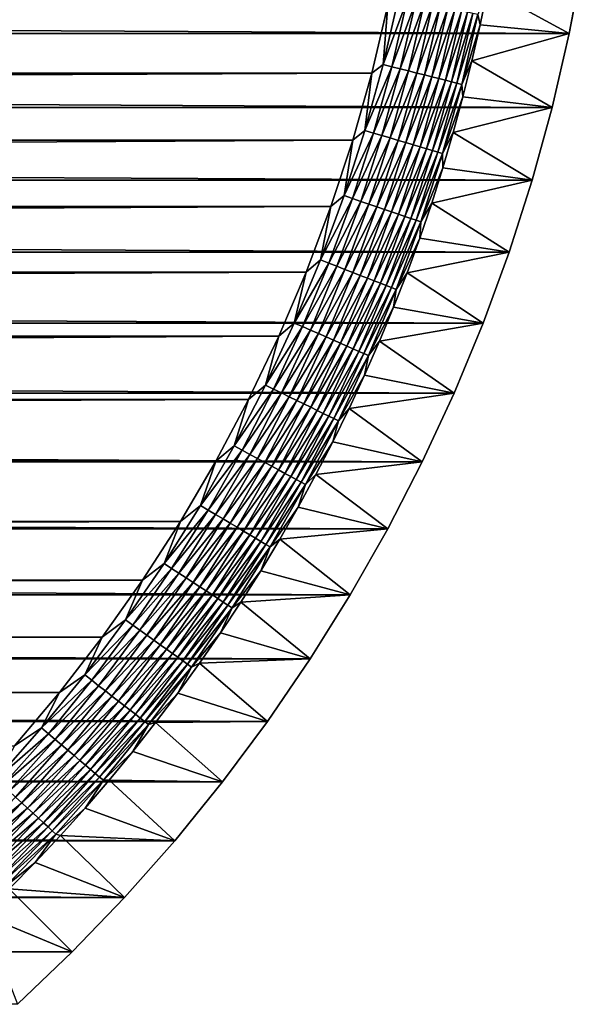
# Model space of a CAD drawing. Extents: x -260 to 260, y -882 to 882.
# Tile 22 of 234: x 238 to 260, y -864 to -826. Entities that reach past the tile are written whole.
import ezdxf

# ---------------------------------------------------------------- set-up
doc = ezdxf.new("R2010")
doc.units = 0
doc.header["$LTSCALE"] = 21.359881
for name, color, linetype in [('1', 7, 'CONTINUOUS'), ('2', 7, 'CONTINUOUS'), ('42', 7, 'CONTINUOUS'), ('57', 7, 'CONTINUOUS')]:
    doc.layers.add(name, color=color, linetype=linetype)

msp = doc.modelspace()

# ---------------------------------------------------------------- linework, layer by layer
at = {"layer": '1', "color": 7, "linetype": 'CONTINUOUS'}
for points in [[(-251.507, -828.255), (252.121, -825.673), (-252.121, -825.673), (-251.507, -828.255)], [(251.507, -828.255), (252.121, -825.673), (-251.507, -828.255), (251.507, -828.255)], [(-250.784, -830.809), (251.507, -828.255), (-251.507, -828.255), (-250.784, -830.809)], [(250.784, -830.809), (251.507, -828.255), (-250.784, -830.809), (250.784, -830.809)], [(-249.953, -833.329), (250.784, -830.809), (-250.784, -830.809), (-249.953, -833.329)], [(249.953, -833.329), (250.784, -830.809), (-249.953, -833.329), (249.953, -833.329)], [(-249.016, -835.813), (249.953, -833.329), (-249.953, -833.329), (-249.016, -835.813)], [(249.016, -835.813), (249.953, -833.329), (-249.016, -835.813), (249.016, -835.813)], [(-247.974, -838.254), (249.016, -835.813), (-249.016, -835.813), (-247.974, -838.254)], [(247.974, -838.254), (249.016, -835.813), (-247.974, -838.254), (247.974, -838.254)], [(-246.83, -840.649), (247.974, -838.254), (-247.974, -838.254), (-246.83, -840.649)], [(246.83, -840.649), (247.974, -838.254), (-246.83, -840.649), (246.83, -840.649)], [(-245.585, -842.993), (246.83, -840.649), (-246.83, -840.649), (-245.585, -842.993)], [(245.585, -842.993), (246.83, -840.649), (-245.585, -842.993), (245.585, -842.993)], [(-244.242, -845.282), (245.585, -842.993), (-245.585, -842.993), (-244.242, -845.282)], [(244.242, -845.282), (245.585, -842.993), (-244.242, -845.282), (244.242, -845.282)], [(-242.802, -847.512), (244.242, -845.282), (-244.242, -845.282), (-242.802, -847.512)], [(242.802, -847.512), (244.242, -845.282), (-242.802, -847.512), (242.802, -847.512)], [(-241.27, -849.679), (242.802, -847.512), (-242.802, -847.512), (-241.27, -849.679)], [(241.27, -849.679), (242.802, -847.512), (-241.27, -849.679), (241.27, -849.679)], [(-239.646, -851.779), (241.27, -849.679), (-241.27, -849.679), (-239.646, -851.779)], [(239.646, -851.779), (241.27, -849.679), (-239.646, -851.779), (239.646, -851.779)], [(-237.936, -853.809), (239.646, -851.779), (-239.646, -851.779), (-237.936, -853.809)], [(237.936, -853.809), (239.646, -851.779), (-237.936, -853.809), (237.936, -853.809)]]:
    msp.add_3dface(points, dxfattribs=at)
at = {"layer": '2', "color": 7, "linetype": 'CONTINUOUS'}
for points in [[(-259.008, -826.76, -9), (-259.54, -823.937, -9), (259.008, -826.76, -9), (-259.008, -826.76, -9)], [(259.008, -826.76, -9), (-259.54, -823.937, -9), (259.54, -823.937, -9), (259.008, -826.76, -9)], [(-258.361, -829.558, -9), (-259.008, -826.76, -9), (258.361, -829.558, -9), (-258.361, -829.558, -9)], [(258.361, -829.558, -9), (-259.008, -826.76, -9), (259.008, -826.76, -9), (258.361, -829.558, -9)], [(-257.599, -832.327, -9), (-258.361, -829.558, -9), (257.599, -832.327, -9), (-257.599, -832.327, -9)], [(257.599, -832.327, -9), (-258.361, -829.558, -9), (258.361, -829.558, -9), (257.599, -832.327, -9)], [(-256.722, -835.062, -9), (-257.599, -832.327, -9), (256.722, -835.063, -9), (-256.722, -835.062, -9)], [(256.722, -835.063, -9), (-257.599, -832.327, -9), (257.599, -832.327, -9), (256.722, -835.063, -9)], [(-255.734, -837.759, -9), (-256.722, -835.062, -9), (255.734, -837.759, -9), (-255.734, -837.759, -9)], [(255.734, -837.759, -9), (-256.722, -835.062, -9), (256.722, -835.063, -9), (255.734, -837.759, -9)], [(-254.635, -840.413, -9), (-255.734, -837.759, -9), (254.635, -840.413, -9), (-254.635, -840.413, -9)], [(254.635, -840.413, -9), (-255.734, -837.759, -9), (255.734, -837.759, -9), (254.635, -840.413, -9)], [(-253.427, -843.018, -9), (-254.635, -840.413, -9), (253.427, -843.019, -9), (-253.427, -843.018, -9)], [(253.427, -843.019, -9), (-254.635, -840.413, -9), (254.635, -840.413, -9), (253.427, -843.019, -9)], [(-252.112, -845.572, -9), (-253.427, -843.018, -9), (252.112, -845.572, -9), (-252.112, -845.572, -9)], [(252.112, -845.572, -9), (-253.427, -843.018, -9), (253.427, -843.019, -9), (252.112, -845.572, -9)], [(-250.693, -848.069, -9), (-252.112, -845.572, -9), (250.693, -848.069, -9), (-250.693, -848.069, -9)], [(250.693, -848.069, -9), (-252.112, -845.572, -9), (252.112, -845.572, -9), (250.693, -848.069, -9)], [(-249.172, -850.506, -9), (-250.693, -848.069, -9), (249.172, -850.506, -9), (-249.172, -850.506, -9)], [(249.172, -850.506, -9), (-250.693, -848.069, -9), (250.693, -848.069, -9), (249.172, -850.506, -9)], [(-247.552, -852.877, -9), (-249.172, -850.506, -9), (247.552, -852.877, -9), (-247.552, -852.877, -9)], [(247.552, -852.877, -9), (-249.172, -850.506, -9), (249.172, -850.506, -9), (247.552, -852.877, -9)], [(-245.835, -855.18, -9), (-247.552, -852.877, -9), (245.835, -855.18, -9), (-245.835, -855.18, -9)], [(245.835, -855.18, -9), (-247.552, -852.877, -9), (247.552, -852.877, -9), (245.835, -855.18, -9)], [(-244.025, -857.41, -9), (-245.835, -855.18, -9), (244.025, -857.41, -9), (-244.025, -857.41, -9)], [(244.025, -857.41, -9), (-245.835, -855.18, -9), (245.835, -855.18, -9), (244.025, -857.41, -9)], [(-242.123, -859.562, -9), (-244.025, -857.41, -9), (242.123, -859.562, -9), (-242.123, -859.562, -9)], [(242.123, -859.562, -9), (-244.025, -857.41, -9), (244.025, -857.41, -9), (242.123, -859.562, -9)], [(-240.135, -861.635, -9), (-242.123, -859.562, -9), (240.135, -861.635, -9), (-240.135, -861.635, -9)], [(240.135, -861.635, -9), (-242.123, -859.562, -9), (242.123, -859.562, -9), (240.135, -861.635, -9)], [(238.062, -863.623, -9), (-240.135, -861.635, -9), (240.135, -861.635, -9), (238.062, -863.623, -9)]]:
    msp.add_3dface(points, dxfattribs=at)
at = {"layer": '42', "color": 7, "linetype": 'CONTINUOUS'}
for points in [[(259.008, -826.76, -9), (259.54, -823.937, -9), (255.902, -825.052, -2.215), (259.008, -826.76, -9)], [(255.621, -826.427, -2.215), (259.008, -826.76, -9), (255.902, -825.052, -2.215), (255.621, -826.427, -2.215)], [(255.311, -827.795, -2.215), (259.008, -826.76, -9), (255.621, -826.427, -2.215), (255.311, -827.795, -2.215)], [(258.361, -829.558, -9), (259.008, -826.76, -9), (255.311, -827.795, -2.215), (258.361, -829.558, -9)], [(254.971, -829.157, -2.215), (258.361, -829.558, -9), (255.311, -827.795, -2.215), (254.971, -829.157, -2.215)], [(254.604, -830.511, -2.215), (258.361, -829.558, -9), (254.971, -829.157, -2.215), (254.604, -830.511, -2.215)], [(257.599, -832.327, -9), (258.361, -829.558, -9), (254.604, -830.511, -2.215), (257.599, -832.327, -9)], [(254.207, -831.857, -2.215), (257.599, -832.327, -9), (254.604, -830.511, -2.215), (254.207, -831.857, -2.215)], [(253.782, -833.194, -2.215), (257.599, -832.327, -9), (254.207, -831.857, -2.215), (253.782, -833.194, -2.215)], [(256.722, -835.063, -9), (257.599, -832.327, -9), (253.782, -833.194, -2.215), (256.722, -835.063, -9)], [(253.328, -834.522, -2.215), (256.722, -835.063, -9), (253.782, -833.194, -2.215), (253.328, -834.522, -2.215)], [(252.847, -835.84, -2.215), (256.722, -835.063, -9), (253.328, -834.522, -2.215), (252.847, -835.84, -2.215)], [(255.734, -837.759, -9), (256.722, -835.063, -9), (252.847, -835.84, -2.215), (255.734, -837.759, -9)], [(252.338, -837.147, -2.215), (255.734, -837.759, -9), (252.847, -835.84, -2.215), (252.338, -837.147, -2.215)], [(251.801, -838.444, -2.215), (255.734, -837.759, -9), (252.338, -837.147, -2.215), (251.801, -838.444, -2.215)], [(254.635, -840.413, -9), (255.734, -837.759, -9), (251.801, -838.444, -2.215), (254.635, -840.413, -9)], [(251.236, -839.729, -2.215), (254.635, -840.413, -9), (251.801, -838.444, -2.215), (251.236, -839.729, -2.215)], [(250.645, -841.001, -2.215), (254.635, -840.413, -9), (251.236, -839.729, -2.215), (250.645, -841.001, -2.215)], [(253.427, -843.019, -9), (254.635, -840.413, -9), (250.645, -841.001, -2.215), (253.427, -843.019, -9)], [(250.026, -842.26, -2.215), (253.427, -843.019, -9), (250.645, -841.001, -2.215), (250.026, -842.26, -2.215)], [(249.381, -843.507, -2.215), (253.427, -843.019, -9), (250.026, -842.26, -2.215), (249.381, -843.507, -2.215)], [(252.112, -845.572, -9), (253.427, -843.019, -9), (249.381, -843.507, -2.215), (252.112, -845.572, -9)], [(248.71, -844.739, -2.215), (252.112, -845.572, -9), (249.381, -843.507, -2.215), (248.71, -844.739, -2.215)], [(248.013, -845.956, -2.215), (252.112, -845.572, -9), (248.71, -844.739, -2.215), (248.013, -845.956, -2.215)], [(250.693, -848.069, -9), (252.112, -845.572, -9), (248.013, -845.956, -2.215), (250.693, -848.069, -9)], [(247.29, -847.159, -2.215), (250.693, -848.069, -9), (248.013, -845.956, -2.215), (247.29, -847.159, -2.215)], [(246.542, -848.346, -2.215), (250.693, -848.069, -9), (247.29, -847.159, -2.215), (246.542, -848.346, -2.215)], [(249.172, -850.506, -9), (250.693, -848.069, -9), (246.542, -848.346, -2.215), (249.172, -850.506, -9)], [(245.768, -849.517, -2.215), (249.172, -850.506, -9), (246.542, -848.346, -2.215), (245.768, -849.517, -2.215)], [(244.97, -850.671, -2.215), (249.172, -850.506, -9), (245.768, -849.517, -2.215), (244.97, -850.671, -2.215)], [(244.148, -851.808, -2.215), (247.552, -852.877, -9), (244.97, -850.671, -2.215), (244.148, -851.808, -2.215)], [(247.552, -852.877, -9), (249.172, -850.506, -9), (244.97, -850.671, -2.215), (247.552, -852.877, -9)], [(243.301, -852.927, -2.215), (247.552, -852.877, -9), (244.148, -851.808, -2.215), (243.301, -852.927, -2.215)], [(242.432, -854.028, -2.215), (245.835, -855.18, -9), (243.301, -852.927, -2.215), (242.432, -854.028, -2.215)], [(245.835, -855.18, -9), (247.552, -852.877, -9), (243.301, -852.927, -2.215), (245.835, -855.18, -9)], [(241.539, -855.11, -2.215), (245.835, -855.18, -9), (242.432, -854.028, -2.215), (241.539, -855.11, -2.215)], [(240.623, -856.174, -2.215), (244.025, -857.41, -9), (241.539, -855.11, -2.215), (240.623, -856.174, -2.215)], [(244.025, -857.41, -9), (245.835, -855.18, -9), (241.539, -855.11, -2.215), (244.025, -857.41, -9)], [(239.685, -857.217, -2.215), (244.025, -857.41, -9), (240.623, -856.174, -2.215), (239.685, -857.217, -2.215)], [(238.725, -858.24, -2.215), (242.123, -859.562, -9), (239.685, -857.217, -2.215), (238.725, -858.24, -2.215)], [(242.123, -859.562, -9), (244.025, -857.41, -9), (239.685, -857.217, -2.215), (242.123, -859.562, -9)], [(237.743, -859.243, -2.215), (242.123, -859.562, -9), (238.725, -858.24, -2.215), (237.743, -859.243, -2.215)], [(236.74, -860.225, -2.215), (240.135, -861.635, -9), (237.743, -859.243, -2.215), (236.74, -860.225, -2.215)], [(240.135, -861.635, -9), (242.123, -859.562, -9), (237.743, -859.243, -2.215), (240.135, -861.635, -9)], [(238.062, -863.623, -9), (240.135, -861.635, -9), (236.74, -860.225, -2.215), (238.062, -863.623, -9)]]:
    msp.add_3dface(points, dxfattribs=at)
at = {"layer": '57', "color": 7, "linetype": 'CONTINUOUS'}
for points in [[(255.621, -826.427, -2.215), (255.902, -825.052, -2.215), (255.536, -826.032, -1.917), (255.621, -826.427, -2.215)], [(252.524, -825.4, -0.014), (252.121, -825.673), (251.938, -827.932, -0.014), (252.524, -825.4, -0.014)], [(252.524, -825.4, -0.014), (251.938, -827.932, -0.014), (252.855, -825.47, -0.057), (252.524, -825.4, -0.014)], [(252.855, -825.47, -0.057), (251.938, -827.932, -0.014), (252.266, -828.015, -0.057), (252.855, -825.47, -0.057)], [(252.855, -825.47, -0.057), (252.266, -828.015, -0.057), (253.181, -825.538, -0.129), (252.855, -825.47, -0.057)], [(253.181, -825.538, -0.129), (252.266, -828.015, -0.057), (252.59, -828.097, -0.129), (253.181, -825.538, -0.129)], [(253.181, -825.538, -0.129), (252.59, -828.097, -0.129), (253.501, -825.605, -0.229), (253.181, -825.538, -0.129)], [(253.501, -825.605, -0.229), (252.59, -828.097, -0.129), (252.906, -828.177, -0.229), (253.501, -825.605, -0.229)], [(253.501, -825.605, -0.229), (252.906, -828.177, -0.229), (253.811, -825.67, -0.357), (253.501, -825.605, -0.229)], [(252.121, -825.673), (251.507, -828.255), (251.938, -827.932, -0.014), (252.121, -825.673)], [(253.811, -825.67, -0.357), (252.906, -828.177, -0.229), (253.213, -828.254, -0.357), (253.811, -825.67, -0.357)], [(253.811, -825.67, -0.357), (253.213, -828.254, -0.357), (254.109, -825.732, -0.511), (253.811, -825.67, -0.357)], [(254.109, -825.732, -0.511), (253.213, -828.254, -0.357), (253.508, -828.329, -0.511), (254.109, -825.732, -0.511)], [(254.109, -825.732, -0.511), (253.508, -828.329, -0.511), (254.393, -825.792, -0.69), (254.109, -825.732, -0.511)], [(254.393, -825.792, -0.69), (253.508, -828.329, -0.511), (253.789, -828.4, -0.69), (254.393, -825.792, -0.69)], [(254.393, -825.792, -0.69), (253.789, -828.4, -0.69), (254.661, -825.848, -0.894), (254.393, -825.792, -0.69)], [(254.661, -825.848, -0.894), (253.789, -828.4, -0.69), (254.055, -828.468, -0.894), (254.661, -825.848, -0.894)], [(254.661, -825.848, -0.894), (254.055, -828.468, -0.894), (254.911, -825.901, -1.12), (254.661, -825.848, -0.894)], [(254.911, -825.901, -1.12), (254.055, -828.468, -0.894), (254.303, -828.53, -1.12), (254.911, -825.901, -1.12)], [(254.911, -825.901, -1.12), (254.303, -828.53, -1.12), (255.141, -825.949, -1.367), (254.911, -825.901, -1.12)], [(255.141, -825.949, -1.367), (254.303, -828.53, -1.12), (254.531, -828.588, -1.367), (255.141, -825.949, -1.367)], [(255.141, -825.949, -1.367), (254.531, -828.588, -1.367), (255.35, -825.993, -1.633), (255.141, -825.949, -1.367)], [(255.35, -825.993, -1.633), (254.531, -828.588, -1.367), (254.738, -828.641, -1.633), (255.35, -825.993, -1.633)], [(255.35, -825.993, -1.633), (254.738, -828.641, -1.633), (255.536, -826.032, -1.917), (255.35, -825.993, -1.633)], [(255.536, -826.032, -1.917), (254.738, -828.641, -1.633), (254.922, -828.687, -1.917), (255.536, -826.032, -1.917)], [(255.621, -826.427, -2.215), (255.536, -826.032, -1.917), (254.922, -828.687, -1.917), (255.621, -826.427, -2.215)], [(255.311, -827.795, -2.215), (255.621, -826.427, -2.215), (254.922, -828.687, -1.917), (255.311, -827.795, -2.215)], [(254.971, -829.157, -2.215), (255.311, -827.795, -2.215), (254.922, -828.687, -1.917), (254.971, -829.157, -2.215)], [(251.507, -828.255), (250.784, -830.809), (251.248, -830.437, -0.014), (251.507, -828.255)], [(251.938, -827.932, -0.014), (251.507, -828.255), (251.248, -830.437, -0.014), (251.938, -827.932, -0.014)], [(251.938, -827.932, -0.014), (251.248, -830.437, -0.014), (252.266, -828.015, -0.057), (251.938, -827.932, -0.014)], [(252.266, -828.015, -0.057), (251.248, -830.437, -0.014), (251.573, -830.533, -0.057), (252.266, -828.015, -0.057)], [(252.266, -828.015, -0.057), (251.573, -830.533, -0.057), (252.59, -828.097, -0.129), (252.266, -828.015, -0.057)], [(252.59, -828.097, -0.129), (251.573, -830.533, -0.057), (251.892, -830.628, -0.129), (252.59, -828.097, -0.129)], [(252.59, -828.097, -0.129), (251.892, -830.628, -0.129), (252.906, -828.177, -0.229), (252.59, -828.097, -0.129)], [(252.906, -828.177, -0.229), (251.892, -830.628, -0.129), (252.205, -830.722, -0.229), (252.906, -828.177, -0.229)], [(252.906, -828.177, -0.229), (252.205, -830.722, -0.229), (253.213, -828.254, -0.357), (252.906, -828.177, -0.229)], [(253.213, -828.254, -0.357), (252.205, -830.722, -0.229), (252.508, -830.812, -0.357), (253.213, -828.254, -0.357)], [(253.213, -828.254, -0.357), (252.508, -830.812, -0.357), (253.508, -828.329, -0.511), (253.213, -828.254, -0.357)], [(253.508, -828.329, -0.511), (252.508, -830.812, -0.357), (252.8, -830.899, -0.511), (253.508, -828.329, -0.511)], [(253.508, -828.329, -0.511), (252.8, -830.899, -0.511), (253.789, -828.4, -0.69), (253.508, -828.329, -0.511)], [(253.789, -828.4, -0.69), (252.8, -830.899, -0.511), (253.079, -830.982, -0.69), (253.789, -828.4, -0.69)], [(253.789, -828.4, -0.69), (253.079, -830.982, -0.69), (254.055, -828.468, -0.894), (253.789, -828.4, -0.69)], [(254.055, -828.468, -0.894), (253.079, -830.982, -0.69), (253.341, -831.06, -0.894), (254.055, -828.468, -0.894)], [(254.055, -828.468, -0.894), (253.341, -831.06, -0.894), (254.303, -828.53, -1.12), (254.055, -828.468, -0.894)], [(254.303, -828.53, -1.12), (253.341, -831.06, -0.894), (253.586, -831.133, -1.12), (254.303, -828.53, -1.12)], [(254.303, -828.53, -1.12), (253.586, -831.133, -1.12), (254.531, -828.588, -1.367), (254.303, -828.53, -1.12)], [(254.531, -828.588, -1.367), (253.586, -831.133, -1.12), (253.812, -831.2, -1.367), (254.531, -828.588, -1.367)], [(254.531, -828.588, -1.367), (253.812, -831.2, -1.367), (254.738, -828.641, -1.633), (254.531, -828.588, -1.367)], [(254.738, -828.641, -1.633), (253.812, -831.2, -1.367), (254.016, -831.261, -1.633), (254.738, -828.641, -1.633)], [(254.738, -828.641, -1.633), (254.016, -831.261, -1.633), (254.922, -828.687, -1.917), (254.738, -828.641, -1.633)], [(254.922, -828.687, -1.917), (254.016, -831.261, -1.633), (254.198, -831.315, -1.917), (254.922, -828.687, -1.917)], [(254.971, -829.157, -2.215), (254.922, -828.687, -1.917), (254.198, -831.315, -1.917), (254.971, -829.157, -2.215)], [(254.604, -830.511, -2.215), (254.971, -829.157, -2.215), (254.198, -831.315, -1.917), (254.604, -830.511, -2.215)], [(251.248, -830.437, -0.014), (250.784, -830.809), (250.456, -832.911, -0.014), (251.248, -830.437, -0.014)], [(251.248, -830.437, -0.014), (250.456, -832.911, -0.014), (251.573, -830.533, -0.057), (251.248, -830.437, -0.014)], [(254.207, -831.857, -2.215), (254.604, -830.511, -2.215), (254.198, -831.315, -1.917), (254.207, -831.857, -2.215)], [(250.784, -830.809), (249.953, -833.329), (250.456, -832.911, -0.014), (250.784, -830.809)], [(251.573, -830.533, -0.057), (250.456, -832.911, -0.014), (250.776, -833.021, -0.057), (251.573, -830.533, -0.057)], [(251.573, -830.533, -0.057), (250.776, -833.021, -0.057), (251.892, -830.628, -0.129), (251.573, -830.533, -0.057)], [(251.892, -830.628, -0.129), (250.776, -833.021, -0.057), (251.091, -833.129, -0.129), (251.892, -830.628, -0.129)], [(251.892, -830.628, -0.129), (251.091, -833.129, -0.129), (252.205, -830.722, -0.229), (251.892, -830.628, -0.129)], [(252.205, -830.722, -0.229), (251.091, -833.129, -0.129), (251.4, -833.235, -0.229), (252.205, -830.722, -0.229)], [(252.205, -830.722, -0.229), (251.4, -833.235, -0.229), (252.508, -830.812, -0.357), (252.205, -830.722, -0.229)], [(252.508, -830.812, -0.357), (251.4, -833.235, -0.229), (251.699, -833.338, -0.357), (252.508, -830.812, -0.357)], [(252.508, -830.812, -0.357), (251.699, -833.338, -0.357), (252.8, -830.899, -0.511), (252.508, -830.812, -0.357)], [(252.8, -830.899, -0.511), (251.699, -833.338, -0.357), (251.987, -833.437, -0.511), (252.8, -830.899, -0.511)], [(252.8, -830.899, -0.511), (251.987, -833.437, -0.511), (253.079, -830.982, -0.69), (252.8, -830.899, -0.511)], [(253.079, -830.982, -0.69), (251.987, -833.437, -0.511), (252.262, -833.531, -0.69), (253.079, -830.982, -0.69)], [(253.079, -830.982, -0.69), (252.262, -833.531, -0.69), (253.341, -831.06, -0.894), (253.079, -830.982, -0.69)], [(253.341, -831.06, -0.894), (252.262, -833.531, -0.69), (252.521, -833.62, -0.894), (253.341, -831.06, -0.894)], [(253.341, -831.06, -0.894), (252.521, -833.62, -0.894), (253.586, -831.133, -1.12), (253.341, -831.06, -0.894)], [(253.586, -831.133, -1.12), (252.521, -833.62, -0.894), (252.763, -833.703, -1.12), (253.586, -831.133, -1.12)], [(253.586, -831.133, -1.12), (252.763, -833.703, -1.12), (253.812, -831.2, -1.367), (253.586, -831.133, -1.12)], [(253.812, -831.2, -1.367), (252.763, -833.703, -1.12), (252.985, -833.78, -1.367), (253.812, -831.2, -1.367)], [(253.812, -831.2, -1.367), (252.985, -833.78, -1.367), (254.016, -831.261, -1.633), (253.812, -831.2, -1.367)], [(254.016, -831.261, -1.633), (252.985, -833.78, -1.367), (253.187, -833.849, -1.633), (254.016, -831.261, -1.633)], [(254.016, -831.261, -1.633), (253.187, -833.849, -1.633), (254.198, -831.315, -1.917), (254.016, -831.261, -1.633)], [(254.198, -831.315, -1.917), (253.187, -833.849, -1.633), (253.367, -833.911, -1.917), (254.198, -831.315, -1.917)], [(254.207, -831.857, -2.215), (254.198, -831.315, -1.917), (253.367, -833.911, -1.917), (254.207, -831.857, -2.215)], [(253.782, -833.194, -2.215), (254.207, -831.857, -2.215), (253.367, -833.911, -1.917), (253.782, -833.194, -2.215)], [(250.456, -832.911, -0.014), (249.953, -833.329), (249.561, -835.351, -0.014), (250.456, -832.911, -0.014)], [(250.456, -832.911, -0.014), (249.561, -835.351, -0.014), (250.776, -833.021, -0.057), (250.456, -832.911, -0.014)], [(250.776, -833.021, -0.057), (249.561, -835.351, -0.014), (249.877, -835.474, -0.057), (250.776, -833.021, -0.057)], [(250.776, -833.021, -0.057), (249.877, -835.474, -0.057), (251.091, -833.129, -0.129), (250.776, -833.021, -0.057)], [(251.091, -833.129, -0.129), (249.877, -835.474, -0.057), (250.187, -835.595, -0.129), (251.091, -833.129, -0.129)], [(251.091, -833.129, -0.129), (250.187, -835.595, -0.129), (251.4, -833.235, -0.229), (251.091, -833.129, -0.129)], [(249.953, -833.329), (249.016, -835.813), (249.561, -835.351, -0.014), (249.953, -833.329)], [(251.4, -833.235, -0.229), (250.187, -835.595, -0.129), (250.491, -835.714, -0.229), (251.4, -833.235, -0.229)], [(251.4, -833.235, -0.229), (250.491, -835.714, -0.229), (251.699, -833.338, -0.357), (251.4, -833.235, -0.229)], [(251.699, -833.338, -0.357), (250.491, -835.714, -0.229), (250.786, -835.829, -0.357), (251.699, -833.338, -0.357)], [(251.699, -833.338, -0.357), (250.786, -835.829, -0.357), (251.987, -833.437, -0.511), (251.699, -833.338, -0.357)], [(251.987, -833.437, -0.511), (250.786, -835.829, -0.357), (251.07, -835.939, -0.511), (251.987, -833.437, -0.511)], [(251.987, -833.437, -0.511), (251.07, -835.939, -0.511), (252.262, -833.531, -0.69), (251.987, -833.437, -0.511)], [(253.328, -834.522, -2.215), (253.782, -833.194, -2.215), (253.367, -833.911, -1.917), (253.328, -834.522, -2.215)], [(252.262, -833.531, -0.69), (251.07, -835.939, -0.511), (251.34, -836.045, -0.69), (252.262, -833.531, -0.69)], [(252.262, -833.531, -0.69), (251.34, -836.045, -0.69), (252.521, -833.62, -0.894), (252.262, -833.531, -0.69)], [(252.521, -833.62, -0.894), (251.34, -836.045, -0.69), (251.595, -836.144, -0.894), (252.521, -833.62, -0.894)], [(252.521, -833.62, -0.894), (251.595, -836.144, -0.894), (252.763, -833.703, -1.12), (252.521, -833.62, -0.894)], [(252.763, -833.703, -1.12), (251.595, -836.144, -0.894), (251.834, -836.237, -1.12), (252.763, -833.703, -1.12)], [(252.763, -833.703, -1.12), (251.834, -836.237, -1.12), (252.985, -833.78, -1.367), (252.763, -833.703, -1.12)], [(252.985, -833.78, -1.367), (251.834, -836.237, -1.12), (252.053, -836.323, -1.367), (252.985, -833.78, -1.367)], [(252.985, -833.78, -1.367), (252.053, -836.323, -1.367), (253.187, -833.849, -1.633), (252.985, -833.78, -1.367)], [(253.187, -833.849, -1.633), (252.053, -836.323, -1.367), (252.252, -836.4, -1.633), (253.187, -833.849, -1.633)], [(253.187, -833.849, -1.633), (252.252, -836.4, -1.633), (253.367, -833.911, -1.917), (253.187, -833.849, -1.633)], [(253.367, -833.911, -1.917), (252.252, -836.4, -1.633), (252.429, -836.47, -1.917), (253.367, -833.911, -1.917)], [(253.328, -834.522, -2.215), (253.367, -833.911, -1.917), (252.429, -836.47, -1.917), (253.328, -834.522, -2.215)], [(252.847, -835.84, -2.215), (253.328, -834.522, -2.215), (252.429, -836.47, -1.917), (252.847, -835.84, -2.215)], [(249.561, -835.351, -0.014), (249.016, -835.813), (248.567, -837.751, -0.014), (249.561, -835.351, -0.014)], [(249.561, -835.351, -0.014), (248.567, -837.751, -0.014), (249.877, -835.474, -0.057), (249.561, -835.351, -0.014)], [(249.877, -835.474, -0.057), (248.567, -837.751, -0.014), (248.877, -837.887, -0.057), (249.877, -835.474, -0.057)], [(249.877, -835.474, -0.057), (248.877, -837.887, -0.057), (250.187, -835.595, -0.129), (249.877, -835.474, -0.057)], [(250.187, -835.595, -0.129), (248.877, -837.887, -0.057), (249.182, -838.021, -0.129), (250.187, -835.595, -0.129)], [(250.187, -835.595, -0.129), (249.182, -838.021, -0.129), (250.491, -835.714, -0.229), (250.187, -835.595, -0.129)], [(250.491, -835.714, -0.229), (249.182, -838.021, -0.129), (249.481, -838.152, -0.229), (250.491, -835.714, -0.229)], [(250.491, -835.714, -0.229), (249.481, -838.152, -0.229), (250.786, -835.829, -0.357), (250.491, -835.714, -0.229)], [(249.016, -835.813), (247.974, -838.254), (248.567, -837.751, -0.014), (249.016, -835.813)], [(250.786, -835.829, -0.357), (249.481, -838.152, -0.229), (249.771, -838.279, -0.357), (250.786, -835.829, -0.357)], [(250.786, -835.829, -0.357), (249.771, -838.279, -0.357), (251.07, -835.939, -0.511), (250.786, -835.829, -0.357)], [(251.07, -835.939, -0.511), (249.771, -838.279, -0.357), (250.05, -838.402, -0.511), (251.07, -835.939, -0.511)], [(251.07, -835.939, -0.511), (250.05, -838.402, -0.511), (251.34, -836.045, -0.69), (251.07, -835.939, -0.511)], [(251.34, -836.045, -0.69), (250.05, -838.402, -0.511), (250.316, -838.518, -0.69), (251.34, -836.045, -0.69)], [(251.34, -836.045, -0.69), (250.316, -838.518, -0.69), (251.595, -836.144, -0.894), (251.34, -836.045, -0.69)], [(252.338, -837.147, -2.215), (252.847, -835.84, -2.215), (252.429, -836.47, -1.917), (252.338, -837.147, -2.215)], [(251.595, -836.144, -0.894), (250.316, -838.518, -0.69), (250.567, -838.628, -0.894), (251.595, -836.144, -0.894)], [(251.595, -836.144, -0.894), (250.567, -838.628, -0.894), (251.834, -836.237, -1.12), (251.595, -836.144, -0.894)], [(251.834, -836.237, -1.12), (250.567, -838.628, -0.894), (250.801, -838.731, -1.12), (251.834, -836.237, -1.12)], [(251.834, -836.237, -1.12), (250.801, -838.731, -1.12), (252.053, -836.323, -1.367), (251.834, -836.237, -1.12)], [(252.053, -836.323, -1.367), (250.801, -838.731, -1.12), (251.016, -838.826, -1.367), (252.053, -836.323, -1.367)], [(252.053, -836.323, -1.367), (251.016, -838.826, -1.367), (252.252, -836.4, -1.633), (252.053, -836.323, -1.367)], [(252.252, -836.4, -1.633), (251.016, -838.826, -1.367), (251.212, -838.911, -1.633), (252.252, -836.4, -1.633)], [(252.252, -836.4, -1.633), (251.212, -838.911, -1.633), (252.429, -836.47, -1.917), (252.252, -836.4, -1.633)], [(252.429, -836.47, -1.917), (251.212, -838.911, -1.633), (251.386, -838.988, -1.917), (252.429, -836.47, -1.917)], [(252.338, -837.147, -2.215), (252.429, -836.47, -1.917), (251.386, -838.988, -1.917), (252.338, -837.147, -2.215)], [(251.801, -838.444, -2.215), (252.338, -837.147, -2.215), (251.386, -838.988, -1.917), (251.801, -838.444, -2.215)], [(248.567, -837.751, -0.014), (247.974, -838.254), (247.474, -840.109, -0.014), (248.567, -837.751, -0.014)], [(248.567, -837.751, -0.014), (247.474, -840.109, -0.014), (248.877, -837.887, -0.057), (248.567, -837.751, -0.014)], [(248.877, -837.887, -0.057), (247.474, -840.109, -0.014), (247.778, -840.257, -0.057), (248.877, -837.887, -0.057)], [(248.877, -837.887, -0.057), (247.778, -840.257, -0.057), (249.182, -838.021, -0.129), (248.877, -837.887, -0.057)], [(247.974, -838.254), (246.83, -840.649), (247.474, -840.109, -0.014), (247.974, -838.254)], [(249.182, -838.021, -0.129), (247.778, -840.257, -0.057), (248.078, -840.404, -0.129), (249.182, -838.021, -0.129)], [(249.182, -838.021, -0.129), (248.078, -840.404, -0.129), (249.481, -838.152, -0.229), (249.182, -838.021, -0.129)], [(249.481, -838.152, -0.229), (248.078, -840.404, -0.129), (248.371, -840.547, -0.229), (249.481, -838.152, -0.229)], [(249.481, -838.152, -0.229), (248.371, -840.547, -0.229), (249.771, -838.279, -0.357), (249.481, -838.152, -0.229)], [(249.771, -838.279, -0.357), (248.371, -840.547, -0.229), (248.656, -840.686, -0.357), (249.771, -838.279, -0.357)], [(249.771, -838.279, -0.357), (248.656, -840.686, -0.357), (250.05, -838.402, -0.511), (249.771, -838.279, -0.357)], [(250.05, -838.402, -0.511), (248.656, -840.686, -0.357), (248.929, -840.82, -0.511), (250.05, -838.402, -0.511)], [(250.05, -838.402, -0.511), (248.929, -840.82, -0.511), (250.316, -838.518, -0.69), (250.05, -838.402, -0.511)], [(250.316, -838.518, -0.69), (248.929, -840.82, -0.511), (249.19, -840.947, -0.69), (250.316, -838.518, -0.69)], [(250.316, -838.518, -0.69), (249.19, -840.947, -0.69), (250.567, -838.628, -0.894), (250.316, -838.518, -0.69)], [(250.567, -838.628, -0.894), (249.19, -840.947, -0.69), (249.436, -841.068, -0.894), (250.567, -838.628, -0.894)], [(250.567, -838.628, -0.894), (249.436, -841.068, -0.894), (250.801, -838.731, -1.12), (250.567, -838.628, -0.894)], [(250.801, -838.731, -1.12), (249.436, -841.068, -0.894), (249.666, -841.18, -1.12), (250.801, -838.731, -1.12)], [(250.801, -838.731, -1.12), (249.666, -841.18, -1.12), (251.016, -838.826, -1.367), (250.801, -838.731, -1.12)], [(251.236, -839.729, -2.215), (251.801, -838.444, -2.215), (251.386, -838.988, -1.917), (251.236, -839.729, -2.215)], [(251.016, -838.826, -1.367), (249.666, -841.18, -1.12), (249.877, -841.283, -1.367), (251.016, -838.826, -1.367)], [(251.016, -838.826, -1.367), (249.877, -841.283, -1.367), (251.212, -838.911, -1.633), (251.016, -838.826, -1.367)], [(251.212, -838.911, -1.633), (249.877, -841.283, -1.367), (250.069, -841.377, -1.633), (251.212, -838.911, -1.633)], [(251.212, -838.911, -1.633), (250.069, -841.377, -1.633), (251.386, -838.988, -1.917), (251.212, -838.911, -1.633)], [(251.386, -838.988, -1.917), (250.069, -841.377, -1.633), (250.239, -841.46, -1.917), (251.386, -838.988, -1.917)], [(251.236, -839.729, -2.215), (251.386, -838.988, -1.917), (250.239, -841.46, -1.917), (251.236, -839.729, -2.215)], [(250.645, -841.001, -2.215), (251.236, -839.729, -2.215), (250.239, -841.46, -1.917), (250.645, -841.001, -2.215)], [(247.474, -840.109, -0.014), (246.83, -840.649), (246.285, -842.419, -0.014), (247.474, -840.109, -0.014)], [(247.474, -840.109, -0.014), (246.285, -842.419, -0.014), (247.778, -840.257, -0.057), (247.474, -840.109, -0.014)], [(247.778, -840.257, -0.057), (246.285, -842.419, -0.014), (246.583, -842.58, -0.057), (247.778, -840.257, -0.057)], [(247.778, -840.257, -0.057), (246.583, -842.58, -0.057), (248.078, -840.404, -0.129), (247.778, -840.257, -0.057)], [(248.078, -840.404, -0.129), (246.583, -842.58, -0.057), (246.876, -842.739, -0.129), (248.078, -840.404, -0.129)], [(248.078, -840.404, -0.129), (246.876, -842.739, -0.129), (248.371, -840.547, -0.229), (248.078, -840.404, -0.129)], [(248.371, -840.547, -0.229), (246.876, -842.739, -0.129), (247.163, -842.894, -0.229), (248.371, -840.547, -0.229)], [(248.371, -840.547, -0.229), (247.163, -842.894, -0.229), (248.656, -840.686, -0.357), (248.371, -840.547, -0.229)], [(246.83, -840.649), (245.585, -842.993), (246.285, -842.419, -0.014), (246.83, -840.649)], [(248.656, -840.686, -0.357), (247.163, -842.894, -0.229), (247.441, -843.045, -0.357), (248.656, -840.686, -0.357)], [(248.656, -840.686, -0.357), (247.441, -843.045, -0.357), (248.929, -840.82, -0.511), (248.656, -840.686, -0.357)], [(248.929, -840.82, -0.511), (247.441, -843.045, -0.357), (247.709, -843.19, -0.511), (248.929, -840.82, -0.511)], [(248.929, -840.82, -0.511), (247.709, -843.19, -0.511), (249.19, -840.947, -0.69), (248.929, -840.82, -0.511)], [(249.19, -840.947, -0.69), (247.709, -843.19, -0.511), (247.965, -843.328, -0.69), (249.19, -840.947, -0.69)], [(249.19, -840.947, -0.69), (247.965, -843.328, -0.69), (249.436, -841.068, -0.894), (249.19, -840.947, -0.69)], [(249.436, -841.068, -0.894), (247.965, -843.328, -0.69), (248.205, -843.458, -0.894), (249.436, -841.068, -0.894)], [(249.436, -841.068, -0.894), (248.205, -843.458, -0.894), (249.666, -841.18, -1.12), (249.436, -841.068, -0.894)], [(249.666, -841.18, -1.12), (248.205, -843.458, -0.894), (248.43, -843.58, -1.12), (249.666, -841.18, -1.12)], [(249.666, -841.18, -1.12), (248.43, -843.58, -1.12), (249.877, -841.283, -1.367), (249.666, -841.18, -1.12)], [(249.877, -841.283, -1.367), (248.43, -843.58, -1.12), (248.637, -843.692, -1.367), (249.877, -841.283, -1.367)], [(249.877, -841.283, -1.367), (248.637, -843.692, -1.367), (250.069, -841.377, -1.633), (249.877, -841.283, -1.367)], [(250.026, -842.26, -2.215), (250.645, -841.001, -2.215), (250.239, -841.46, -1.917), (250.026, -842.26, -2.215)], [(250.069, -841.377, -1.633), (248.637, -843.692, -1.367), (248.825, -843.793, -1.633), (250.069, -841.377, -1.633)], [(250.069, -841.377, -1.633), (248.825, -843.793, -1.633), (250.239, -841.46, -1.917), (250.069, -841.377, -1.633)], [(250.239, -841.46, -1.917), (248.825, -843.793, -1.633), (248.992, -843.884, -1.917), (250.239, -841.46, -1.917)], [(250.026, -842.26, -2.215), (250.239, -841.46, -1.917), (248.992, -843.884, -1.917), (250.026, -842.26, -2.215)], [(246.285, -842.419, -0.014), (245.585, -842.993), (245.001, -844.678, -0.014), (246.285, -842.419, -0.014)], [(246.285, -842.419, -0.014), (245.001, -844.678, -0.014), (246.583, -842.58, -0.057), (246.285, -842.419, -0.014)], [(249.381, -843.507, -2.215), (250.026, -842.26, -2.215), (248.992, -843.884, -1.917), (249.381, -843.507, -2.215)], [(246.583, -842.58, -0.057), (245.001, -844.678, -0.014), (245.292, -844.851, -0.057), (246.583, -842.58, -0.057)], [(246.583, -842.58, -0.057), (245.292, -844.851, -0.057), (246.876, -842.739, -0.129), (246.583, -842.58, -0.057)], [(246.876, -842.739, -0.129), (245.292, -844.851, -0.057), (245.579, -845.022, -0.129), (246.876, -842.739, -0.129)], [(246.876, -842.739, -0.129), (245.579, -845.022, -0.129), (247.163, -842.894, -0.229), (246.876, -842.739, -0.129)], [(245.585, -842.993), (244.242, -845.282), (245.001, -844.678, -0.014), (245.585, -842.993)], [(247.163, -842.894, -0.229), (245.579, -845.022, -0.129), (245.859, -845.189, -0.229), (247.163, -842.894, -0.229)], [(247.163, -842.894, -0.229), (245.859, -845.189, -0.229), (247.441, -843.045, -0.357), (247.163, -842.894, -0.229)], [(247.441, -843.045, -0.357), (245.859, -845.189, -0.229), (246.131, -845.351, -0.357), (247.441, -843.045, -0.357)], [(247.441, -843.045, -0.357), (246.131, -845.351, -0.357), (247.709, -843.19, -0.511), (247.441, -843.045, -0.357)], [(247.709, -843.19, -0.511), (246.131, -845.351, -0.357), (246.393, -845.507, -0.511), (247.709, -843.19, -0.511)], [(247.709, -843.19, -0.511), (246.393, -845.507, -0.511), (247.965, -843.328, -0.69), (247.709, -843.19, -0.511)], [(247.965, -843.328, -0.69), (246.393, -845.507, -0.511), (246.642, -845.655, -0.69), (247.965, -843.328, -0.69)], [(247.965, -843.328, -0.69), (246.642, -845.655, -0.69), (248.205, -843.458, -0.894), (247.965, -843.328, -0.69)], [(248.205, -843.458, -0.894), (246.642, -845.655, -0.69), (246.877, -845.796, -0.894), (248.205, -843.458, -0.894)], [(248.205, -843.458, -0.894), (246.877, -845.796, -0.894), (248.43, -843.58, -1.12), (248.205, -843.458, -0.894)], [(248.43, -843.58, -1.12), (246.877, -845.796, -0.894), (247.097, -845.926, -1.12), (248.43, -843.58, -1.12)], [(248.43, -843.58, -1.12), (247.097, -845.926, -1.12), (248.637, -843.692, -1.367), (248.43, -843.58, -1.12)], [(248.71, -844.739, -2.215), (249.381, -843.507, -2.215), (248.992, -843.884, -1.917), (248.71, -844.739, -2.215)], [(248.637, -843.692, -1.367), (247.097, -845.926, -1.12), (247.299, -846.047, -1.367), (248.637, -843.692, -1.367)], [(248.637, -843.692, -1.367), (247.299, -846.047, -1.367), (248.825, -843.793, -1.633), (248.637, -843.692, -1.367)], [(248.825, -843.793, -1.633), (247.299, -846.047, -1.367), (247.482, -846.156, -1.633), (248.825, -843.793, -1.633)], [(248.825, -843.793, -1.633), (247.482, -846.156, -1.633), (248.992, -843.884, -1.917), (248.825, -843.793, -1.633)], [(248.992, -843.884, -1.917), (247.482, -846.156, -1.633), (247.646, -846.253, -1.917), (248.992, -843.884, -1.917)], [(248.71, -844.739, -2.215), (248.992, -843.884, -1.917), (247.646, -846.253, -1.917), (248.71, -844.739, -2.215)], [(245.001, -844.678, -0.014), (244.242, -845.282), (243.626, -846.882, -0.014), (245.001, -844.678, -0.014)], [(245.001, -844.678, -0.014), (243.626, -846.882, -0.014), (245.292, -844.851, -0.057), (245.001, -844.678, -0.014)], [(245.292, -844.851, -0.057), (243.626, -846.882, -0.014), (243.909, -847.067, -0.057), (245.292, -844.851, -0.057)], [(245.292, -844.851, -0.057), (243.909, -847.067, -0.057), (245.579, -845.022, -0.129), (245.292, -844.851, -0.057)], [(245.579, -845.022, -0.129), (243.909, -847.067, -0.057), (244.188, -847.25, -0.129), (245.579, -845.022, -0.129)], [(245.579, -845.022, -0.129), (244.188, -847.25, -0.129), (245.859, -845.189, -0.229), (245.579, -845.022, -0.129)], [(248.013, -845.956, -2.215), (248.71, -844.739, -2.215), (247.646, -846.253, -1.917), (248.013, -845.956, -2.215)], [(244.242, -845.282), (242.802, -847.512), (243.626, -846.882, -0.014), (244.242, -845.282)], [(245.859, -845.189, -0.229), (244.188, -847.25, -0.129), (244.461, -847.428, -0.229), (245.859, -845.189, -0.229)], [(245.859, -845.189, -0.229), (244.461, -847.428, -0.229), (246.131, -845.351, -0.357), (245.859, -845.189, -0.229)], [(246.131, -845.351, -0.357), (244.461, -847.428, -0.229), (244.726, -847.601, -0.357), (246.131, -845.351, -0.357)], [(246.131, -845.351, -0.357), (244.726, -847.601, -0.357), (246.393, -845.507, -0.511), (246.131, -845.351, -0.357)], [(246.393, -845.507, -0.511), (244.726, -847.601, -0.357), (244.981, -847.768, -0.511), (246.393, -845.507, -0.511)], [(246.393, -845.507, -0.511), (244.981, -847.768, -0.511), (246.642, -845.655, -0.69), (246.393, -845.507, -0.511)], [(246.642, -845.655, -0.69), (244.981, -847.768, -0.511), (245.224, -847.926, -0.69), (246.642, -845.655, -0.69)], [(246.642, -845.655, -0.69), (245.224, -847.926, -0.69), (246.877, -845.796, -0.894), (246.642, -845.655, -0.69)], [(246.877, -845.796, -0.894), (245.224, -847.926, -0.69), (245.454, -848.076, -0.894), (246.877, -845.796, -0.894)], [(246.877, -845.796, -0.894), (245.454, -848.076, -0.894), (247.097, -845.926, -1.12), (246.877, -845.796, -0.894)], [(247.097, -845.926, -1.12), (245.454, -848.076, -0.894), (245.668, -848.216, -1.12), (247.097, -845.926, -1.12)], [(247.097, -845.926, -1.12), (245.668, -848.216, -1.12), (247.299, -846.047, -1.367), (247.097, -845.926, -1.12)], [(247.299, -846.047, -1.367), (245.668, -848.216, -1.12), (245.865, -848.345, -1.367), (247.299, -846.047, -1.367)], [(247.299, -846.047, -1.367), (245.865, -848.345, -1.367), (247.482, -846.156, -1.633), (247.299, -846.047, -1.367)], [(247.482, -846.156, -1.633), (245.865, -848.345, -1.367), (246.043, -848.462, -1.633), (247.482, -846.156, -1.633)], [(247.482, -846.156, -1.633), (246.043, -848.462, -1.633), (247.646, -846.253, -1.917), (247.482, -846.156, -1.633)], [(247.29, -847.159, -2.215), (248.013, -845.956, -2.215), (247.646, -846.253, -1.917), (247.29, -847.159, -2.215)], [(247.646, -846.253, -1.917), (246.043, -848.462, -1.633), (246.202, -848.565, -1.917), (247.646, -846.253, -1.917)], [(247.29, -847.159, -2.215), (247.646, -846.253, -1.917), (246.202, -848.565, -1.917), (247.29, -847.159, -2.215)], [(243.626, -846.882, -0.014), (242.802, -847.512), (242.16, -849.027, -0.014), (243.626, -846.882, -0.014)], [(243.626, -846.882, -0.014), (242.16, -849.027, -0.014), (243.909, -847.067, -0.057), (243.626, -846.882, -0.014)], [(243.909, -847.067, -0.057), (242.16, -849.027, -0.014), (242.435, -849.224, -0.057), (243.909, -847.067, -0.057)], [(243.909, -847.067, -0.057), (242.435, -849.224, -0.057), (244.188, -847.25, -0.129), (243.909, -847.067, -0.057)], [(244.188, -847.25, -0.129), (242.435, -849.224, -0.057), (242.707, -849.418, -0.129), (244.188, -847.25, -0.129)], [(244.188, -847.25, -0.129), (242.707, -849.418, -0.129), (244.461, -847.428, -0.229), (244.188, -847.25, -0.129)], [(246.542, -848.346, -2.215), (247.29, -847.159, -2.215), (246.202, -848.565, -1.917), (246.542, -848.346, -2.215)], [(242.802, -847.512), (241.27, -849.679), (242.16, -849.027, -0.014), (242.802, -847.512)], [(244.461, -847.428, -0.229), (242.707, -849.418, -0.129), (242.972, -849.608, -0.229), (244.461, -847.428, -0.229)], [(244.461, -847.428, -0.229), (242.972, -849.608, -0.229), (244.726, -847.601, -0.357), (244.461, -847.428, -0.229)], [(244.726, -847.601, -0.357), (242.972, -849.608, -0.229), (243.23, -849.791, -0.357), (244.726, -847.601, -0.357)], [(244.726, -847.601, -0.357), (243.23, -849.791, -0.357), (244.981, -847.768, -0.511), (244.726, -847.601, -0.357)], [(244.981, -847.768, -0.511), (243.23, -849.791, -0.357), (243.478, -849.968, -0.511), (244.981, -847.768, -0.511)], [(244.981, -847.768, -0.511), (243.478, -849.968, -0.511), (245.224, -847.926, -0.69), (244.981, -847.768, -0.511)], [(245.224, -847.926, -0.69), (243.478, -849.968, -0.511), (243.714, -850.137, -0.69), (245.224, -847.926, -0.69)], [(245.224, -847.926, -0.69), (243.714, -850.137, -0.69), (245.454, -848.076, -0.894), (245.224, -847.926, -0.69)], [(245.454, -848.076, -0.894), (243.714, -850.137, -0.69), (243.937, -850.296, -0.894), (245.454, -848.076, -0.894)], [(245.454, -848.076, -0.894), (243.937, -850.296, -0.894), (245.668, -848.216, -1.12), (245.454, -848.076, -0.894)], [(245.668, -848.216, -1.12), (243.937, -850.296, -0.894), (244.145, -850.445, -1.12), (245.668, -848.216, -1.12)], [(245.668, -848.216, -1.12), (244.145, -850.445, -1.12), (245.865, -848.345, -1.367), (245.668, -848.216, -1.12)], [(245.865, -848.345, -1.367), (244.145, -850.445, -1.12), (244.336, -850.581, -1.367), (245.865, -848.345, -1.367)], [(245.865, -848.345, -1.367), (244.336, -850.581, -1.367), (246.043, -848.462, -1.633), (245.865, -848.345, -1.367)], [(246.043, -848.462, -1.633), (244.336, -850.581, -1.367), (244.51, -850.706, -1.633), (246.043, -848.462, -1.633)], [(246.043, -848.462, -1.633), (244.51, -850.706, -1.633), (246.202, -848.565, -1.917), (246.043, -848.462, -1.633)], [(245.768, -849.517, -2.215), (246.542, -848.346, -2.215), (246.202, -848.565, -1.917), (245.768, -849.517, -2.215)], [(246.202, -848.565, -1.917), (244.51, -850.706, -1.633), (244.665, -850.816, -1.917), (246.202, -848.565, -1.917)], [(245.768, -849.517, -2.215), (246.202, -848.565, -1.917), (244.665, -850.816, -1.917), (245.768, -849.517, -2.215)], [(242.16, -849.027, -0.014), (241.27, -849.679), (240.607, -851.11, -0.014), (242.16, -849.027, -0.014)], [(242.16, -849.027, -0.014), (240.607, -851.11, -0.014), (242.435, -849.224, -0.057), (242.16, -849.027, -0.014)], [(242.435, -849.224, -0.057), (240.607, -851.11, -0.014), (240.874, -851.318, -0.057), (242.435, -849.224, -0.057)], [(242.435, -849.224, -0.057), (240.874, -851.318, -0.057), (242.707, -849.418, -0.129), (242.435, -849.224, -0.057)], [(242.707, -849.418, -0.129), (240.874, -851.318, -0.057), (241.137, -851.523, -0.129), (242.707, -849.418, -0.129)], [(242.707, -849.418, -0.129), (241.137, -851.523, -0.129), (242.972, -849.608, -0.229), (242.707, -849.418, -0.129)], [(244.97, -850.671, -2.215), (245.768, -849.517, -2.215), (244.665, -850.816, -1.917), (244.97, -850.671, -2.215)], [(241.27, -849.679), (239.646, -851.779), (240.607, -851.11, -0.014), (241.27, -849.679)], [(242.972, -849.608, -0.229), (241.137, -851.523, -0.129), (241.394, -851.724, -0.229), (242.972, -849.608, -0.229)], [(242.972, -849.608, -0.229), (241.394, -851.724, -0.229), (243.23, -849.791, -0.357), (242.972, -849.608, -0.229)], [(243.23, -849.791, -0.357), (241.394, -851.724, -0.229), (241.644, -851.918, -0.357), (243.23, -849.791, -0.357)], [(243.23, -849.791, -0.357), (241.644, -851.918, -0.357), (243.478, -849.968, -0.511), (243.23, -849.791, -0.357)], [(243.478, -849.968, -0.511), (241.644, -851.918, -0.357), (241.885, -852.105, -0.511), (243.478, -849.968, -0.511)], [(243.478, -849.968, -0.511), (241.885, -852.105, -0.511), (243.714, -850.137, -0.69), (243.478, -849.968, -0.511)], [(243.714, -850.137, -0.69), (241.885, -852.105, -0.511), (242.114, -852.283, -0.69), (243.714, -850.137, -0.69)], [(243.714, -850.137, -0.69), (242.114, -852.283, -0.69), (243.937, -850.296, -0.894), (243.714, -850.137, -0.69)], [(243.937, -850.296, -0.894), (242.114, -852.283, -0.69), (242.33, -852.452, -0.894), (243.937, -850.296, -0.894)], [(243.937, -850.296, -0.894), (242.33, -852.452, -0.894), (244.145, -850.445, -1.12), (243.937, -850.296, -0.894)], [(244.145, -850.445, -1.12), (242.33, -852.452, -0.894), (242.531, -852.609, -1.12), (244.145, -850.445, -1.12)], [(244.145, -850.445, -1.12), (242.531, -852.609, -1.12), (244.336, -850.581, -1.367), (244.145, -850.445, -1.12)], [(244.336, -850.581, -1.367), (242.531, -852.609, -1.12), (242.717, -852.753, -1.367), (244.336, -850.581, -1.367)], [(244.336, -850.581, -1.367), (242.717, -852.753, -1.367), (244.51, -850.706, -1.633), (244.336, -850.581, -1.367)], [(244.51, -850.706, -1.633), (242.717, -852.753, -1.367), (242.886, -852.884, -1.633), (244.51, -850.706, -1.633)], [(244.51, -850.706, -1.633), (242.886, -852.884, -1.633), (244.665, -850.816, -1.917), (244.51, -850.706, -1.633)], [(244.148, -851.808, -2.215), (244.97, -850.671, -2.215), (244.665, -850.816, -1.917), (244.148, -851.808, -2.215)], [(244.665, -850.816, -1.917), (242.886, -852.884, -1.633), (243.036, -853.001, -1.917), (244.665, -850.816, -1.917)], [(244.148, -851.808, -2.215), (244.665, -850.816, -1.917), (243.036, -853.001, -1.917), (244.148, -851.808, -2.215)], [(240.607, -851.11, -0.014), (239.646, -851.779), (238.969, -853.127, -0.014), (240.607, -851.11, -0.014)], [(240.607, -851.11, -0.014), (238.969, -853.127, -0.014), (240.874, -851.318, -0.057), (240.607, -851.11, -0.014)], [(240.874, -851.318, -0.057), (238.969, -853.127, -0.014), (239.227, -853.346, -0.057), (240.874, -851.318, -0.057)], [(240.874, -851.318, -0.057), (239.227, -853.346, -0.057), (241.137, -851.523, -0.129), (240.874, -851.318, -0.057)], [(239.646, -851.779), (237.936, -853.809), (238.969, -853.127, -0.014), (239.646, -851.779)], [(241.137, -851.523, -0.129), (239.227, -853.346, -0.057), (239.482, -853.562, -0.129), (241.137, -851.523, -0.129)], [(241.137, -851.523, -0.129), (239.482, -853.562, -0.129), (241.394, -851.724, -0.229), (241.137, -851.523, -0.129)], [(241.394, -851.724, -0.229), (239.482, -853.562, -0.129), (239.73, -853.773, -0.229), (241.394, -851.724, -0.229)], [(241.394, -851.724, -0.229), (239.73, -853.773, -0.229), (241.644, -851.918, -0.357), (241.394, -851.724, -0.229)], [(243.301, -852.927, -2.215), (244.148, -851.808, -2.215), (243.036, -853.001, -1.917), (243.301, -852.927, -2.215)], [(241.644, -851.918, -0.357), (239.73, -853.773, -0.229), (239.972, -853.977, -0.357), (241.644, -851.918, -0.357)], [(241.644, -851.918, -0.357), (239.972, -853.977, -0.357), (241.885, -852.105, -0.511), (241.644, -851.918, -0.357)], [(241.885, -852.105, -0.511), (239.972, -853.977, -0.357), (240.204, -854.174, -0.511), (241.885, -852.105, -0.511)], [(241.885, -852.105, -0.511), (240.204, -854.174, -0.511), (242.114, -852.283, -0.69), (241.885, -852.105, -0.511)], [(242.114, -852.283, -0.69), (240.204, -854.174, -0.511), (240.426, -854.362, -0.69), (242.114, -852.283, -0.69)], [(242.114, -852.283, -0.69), (240.426, -854.362, -0.69), (242.33, -852.452, -0.894), (242.114, -852.283, -0.69)], [(242.33, -852.452, -0.894), (240.426, -854.362, -0.69), (240.635, -854.539, -0.894), (242.33, -852.452, -0.894)], [(242.33, -852.452, -0.894), (240.635, -854.539, -0.894), (242.531, -852.609, -1.12), (242.33, -852.452, -0.894)], [(242.531, -852.609, -1.12), (240.635, -854.539, -0.894), (240.83, -854.704, -1.12), (242.531, -852.609, -1.12)], [(242.531, -852.609, -1.12), (240.83, -854.704, -1.12), (242.717, -852.753, -1.367), (242.531, -852.609, -1.12)], [(242.717, -852.753, -1.367), (240.83, -854.704, -1.12), (241.01, -854.856, -1.367), (242.717, -852.753, -1.367)], [(242.717, -852.753, -1.367), (241.01, -854.856, -1.367), (242.886, -852.884, -1.633), (242.717, -852.753, -1.367)], [(242.886, -852.884, -1.633), (241.01, -854.856, -1.367), (241.172, -854.994, -1.633), (242.886, -852.884, -1.633)], [(242.886, -852.884, -1.633), (241.172, -854.994, -1.633), (243.036, -853.001, -1.917), (242.886, -852.884, -1.633)], [(242.432, -854.028, -2.215), (243.301, -852.927, -2.215), (243.036, -853.001, -1.917), (242.432, -854.028, -2.215)], [(238.969, -853.127, -0.014), (237.936, -853.809), (237.249, -855.075, -0.014), (238.969, -853.127, -0.014)], [(238.969, -853.127, -0.014), (237.249, -855.075, -0.014), (239.227, -853.346, -0.057), (238.969, -853.127, -0.014)], [(243.036, -853.001, -1.917), (241.172, -854.994, -1.633), (241.317, -855.117, -1.917), (243.036, -853.001, -1.917)], [(242.432, -854.028, -2.215), (243.036, -853.001, -1.917), (241.317, -855.117, -1.917), (242.432, -854.028, -2.215)], [(239.227, -853.346, -0.057), (237.249, -855.075, -0.014), (237.498, -855.304, -0.057), (239.227, -853.346, -0.057)], [(239.227, -853.346, -0.057), (237.498, -855.304, -0.057), (239.482, -853.562, -0.129), (239.227, -853.346, -0.057)], [(239.482, -853.562, -0.129), (237.498, -855.304, -0.057), (237.743, -855.53, -0.129), (239.482, -853.562, -0.129)], [(239.482, -853.562, -0.129), (237.743, -855.53, -0.129), (239.73, -853.773, -0.229), (239.482, -853.562, -0.129)], [(239.73, -853.773, -0.229), (237.743, -855.53, -0.129), (237.983, -855.751, -0.229), (239.73, -853.773, -0.229)], [(239.73, -853.773, -0.229), (237.983, -855.751, -0.229), (239.972, -853.977, -0.357), (239.73, -853.773, -0.229)], [(239.972, -853.977, -0.357), (237.983, -855.751, -0.229), (238.216, -855.966, -0.357), (239.972, -853.977, -0.357)], [(239.972, -853.977, -0.357), (238.216, -855.966, -0.357), (240.204, -854.174, -0.511), (239.972, -853.977, -0.357)], [(241.539, -855.11, -2.215), (242.432, -854.028, -2.215), (241.317, -855.117, -1.917), (241.539, -855.11, -2.215)], [(240.204, -854.174, -0.511), (238.216, -855.966, -0.357), (238.44, -856.172, -0.511), (240.204, -854.174, -0.511)], [(240.204, -854.174, -0.511), (238.44, -856.172, -0.511), (240.426, -854.362, -0.69), (240.204, -854.174, -0.511)], [(240.426, -854.362, -0.69), (238.44, -856.172, -0.511), (238.654, -856.368, -0.69), (240.426, -854.362, -0.69)], [(240.426, -854.362, -0.69), (238.654, -856.368, -0.69), (240.635, -854.539, -0.894), (240.426, -854.362, -0.69)], [(240.635, -854.539, -0.894), (238.654, -856.368, -0.69), (238.855, -856.554, -0.894), (240.635, -854.539, -0.894)], [(240.635, -854.539, -0.894), (238.855, -856.554, -0.894), (240.83, -854.704, -1.12), (240.635, -854.539, -0.894)], [(240.83, -854.704, -1.12), (238.855, -856.554, -0.894), (239.043, -856.727, -1.12), (240.83, -854.704, -1.12)], [(240.83, -854.704, -1.12), (239.043, -856.727, -1.12), (241.01, -854.856, -1.367), (240.83, -854.704, -1.12)], [(241.01, -854.856, -1.367), (239.043, -856.727, -1.12), (239.216, -856.886, -1.367), (241.01, -854.856, -1.367)], [(241.01, -854.856, -1.367), (239.216, -856.886, -1.367), (241.172, -854.994, -1.633), (241.01, -854.856, -1.367)], [(241.172, -854.994, -1.633), (239.216, -856.886, -1.367), (239.373, -857.031, -1.633), (241.172, -854.994, -1.633)], [(241.172, -854.994, -1.633), (239.373, -857.031, -1.633), (241.317, -855.117, -1.917), (241.172, -854.994, -1.633)], [(241.317, -855.117, -1.917), (239.373, -857.031, -1.633), (239.513, -857.16, -1.917), (241.317, -855.117, -1.917)], [(240.623, -856.174, -2.215), (241.317, -855.117, -1.917), (239.513, -857.16, -1.917), (240.623, -856.174, -2.215)], [(240.623, -856.174, -2.215), (241.539, -855.11, -2.215), (241.317, -855.117, -1.917), (240.623, -856.174, -2.215)], [(237.983, -855.751, -0.229), (236.156, -857.656, -0.229), (238.216, -855.966, -0.357), (237.983, -855.751, -0.229)], [(238.216, -855.966, -0.357), (236.156, -857.656, -0.229), (236.38, -857.88, -0.357), (238.216, -855.966, -0.357)], [(238.216, -855.966, -0.357), (236.38, -857.88, -0.357), (238.44, -856.172, -0.511), (238.216, -855.966, -0.357)], [(238.44, -856.172, -0.511), (236.38, -857.88, -0.357), (236.595, -858.095, -0.511), (238.44, -856.172, -0.511)], [(238.44, -856.172, -0.511), (236.595, -858.095, -0.511), (238.654, -856.368, -0.69), (238.44, -856.172, -0.511)], [(239.685, -857.217, -2.215), (240.623, -856.174, -2.215), (239.513, -857.16, -1.917), (239.685, -857.217, -2.215)], [(238.654, -856.368, -0.69), (236.595, -858.095, -0.511), (236.8, -858.3, -0.69), (238.654, -856.368, -0.69)], [(238.654, -856.368, -0.69), (236.8, -858.3, -0.69), (238.855, -856.554, -0.894), (238.654, -856.368, -0.69)], [(238.855, -856.554, -0.894), (236.8, -858.3, -0.69), (236.994, -858.494, -0.894), (238.855, -856.554, -0.894)], [(238.855, -856.554, -0.894), (236.994, -858.494, -0.894), (239.043, -856.727, -1.12), (238.855, -856.554, -0.894)], [(239.043, -856.727, -1.12), (236.994, -858.494, -0.894), (237.175, -858.675, -1.12), (239.043, -856.727, -1.12)], [(239.043, -856.727, -1.12), (237.175, -858.675, -1.12), (239.216, -856.886, -1.367), (239.043, -856.727, -1.12)], [(239.216, -856.886, -1.367), (237.175, -858.675, -1.12), (237.341, -858.841, -1.367), (239.216, -856.886, -1.367)], [(239.216, -856.886, -1.367), (237.341, -858.841, -1.367), (239.373, -857.031, -1.633), (239.216, -856.886, -1.367)], [(239.373, -857.031, -1.633), (237.341, -858.841, -1.367), (237.492, -858.992, -1.633), (239.373, -857.031, -1.633)], [(239.373, -857.031, -1.633), (237.492, -858.992, -1.633), (239.513, -857.16, -1.917), (239.373, -857.031, -1.633)], [(239.513, -857.16, -1.917), (237.492, -858.992, -1.633), (237.626, -859.126, -1.917), (239.513, -857.16, -1.917)], [(238.725, -858.24, -2.215), (239.513, -857.16, -1.917), (237.626, -859.126, -1.917), (238.725, -858.24, -2.215)], [(238.725, -858.24, -2.215), (239.685, -857.217, -2.215), (239.513, -857.16, -1.917), (238.725, -858.24, -2.215)], [(237.743, -859.243, -2.215), (238.725, -858.24, -2.215), (237.626, -859.126, -1.917), (237.743, -859.243, -2.215)]]:
    msp.add_3dface(points, dxfattribs=at)

doc.saveas('drawing.dxf')
